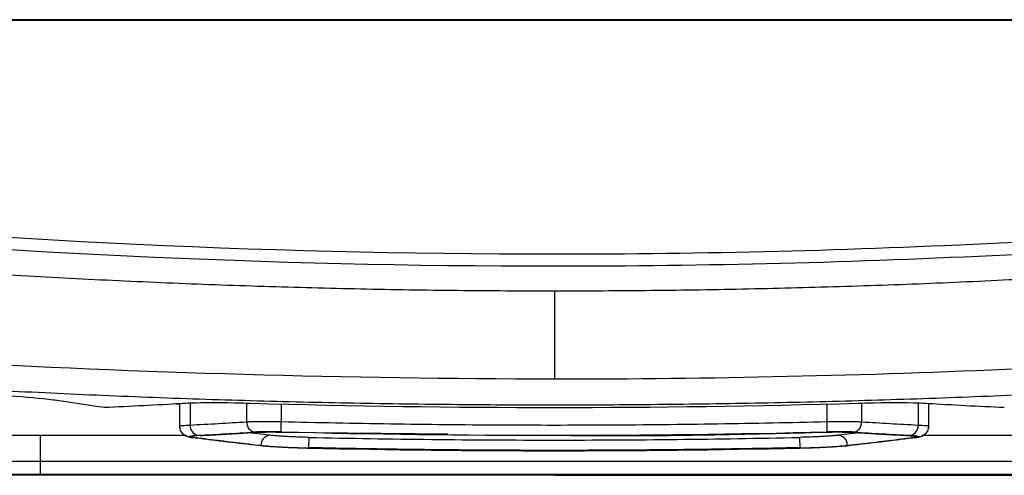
# Model space of a CAD drawing. Header units: millimetres. Extents: x -508 to 796, y -404 to 760.
# Tile 85 of 116: x 223 to 261, y 422 to 439. Entities that reach past the tile are written whole.
import ezdxf

# ---------------------------------------------------------------- set-up
doc = ezdxf.new("R2010")
doc.units = ezdxf.units.MM

msp = doc.modelspace()

# ---------------------------------------------------------------- linework, layer by layer
at = {"color": 7, "linetype": 'Continuous', "lineweight": 25}
for p, q in [((273.988, 439.296), (213.001, 439.296)), ((273.988, 439.258), (213.001, 439.258)), ((228.86, 424.399), (229.02, 424.394)), ((229.02, 424.407), (229.02, 423.445)), ((258.039, 423.445), (258.039, 424.408)), ((258.185, 424.4), (258.039, 424.397)), ((232.95, 423.317), (232.96, 423.716)), ((254.109, 423.317), (254.099, 423.716)), ((232.96, 423.307), (239.411, 423.235)), ((234.023, 423.102), (234.014, 422.703)), ((253.036, 423.102), (253.045, 422.703)), ((223.63, 421.674), (223.63, 422.174)), ((223.63, 422.174), (263.449, 422.174)), ((243.577, 421.646), (220.342, 421.646)), ((223.63, 421.674), (263.449, 421.674)), ((266.736, 421.646), (243.577, 421.646)), ((243.577, 421.631), (266.951, 421.631))]:
    msp.add_line(p, q, dxfattribs=at)
at = {"color": 250, "linetype": 'Continuous', "lineweight": 25}
for p, q in [((229.02, 424.397), (228.874, 424.4)), ((229.429, 424.425), (229.429, 423.582)), ((231.619, 423.706), (231.619, 424.42)), ((232.96, 424.385), (232.96, 423.716)), ((254.099, 423.716), (254.099, 424.388)), ((255.44, 424.42), (255.44, 423.706)), ((257.63, 424.426), (257.63, 423.582)), ((223.63, 422.174), (223.63, 423.186)), ((232.509, 423.185), (231.707, 423.28)), ((255.35, 423.28), (254.55, 423.185))]:
    msp.add_line(p, q, dxfattribs=at)
at = {"color": 250, "linetype": 'Continuous', "lineweight": 25, "flags": 128}
msp.add_lwpolyline([(257.395, 423.083), (257.386, 423.161), (257.385, 423.164)], dxfattribs=at)
at = {"color": 7, "linetype": 'Continuous', "lineweight": 25, "flags": 128}
msp.add_lwpolyline([(243.577, 421.631), (231.89, 421.631), (220.204, 421.631)], dxfattribs=at)
at = {"color": 7, "linetype": 'Continuous', "lineweight": 25}
for centre, radius, start, end in [((229.809, 423.554), 0.38, 175.7541, 256.9342), ((232.001, 423.68), 0.382, 176.0764, 256.9857), ((255.058, 423.68), 0.382, 283.0139, 3.9235), ((257.25, 423.554), 0.38, 283.0654, 4.2457), ((232.557, 422.801), 0.386, 97.1584, 182.3563), ((254.502, 422.801), 0.386, 357.6436, 82.8413)]:
    msp.add_arc(centre, radius, start, end, dxfattribs=at)
for points, knots in [([(209.068, 431.946), (220.524, 430.791), (232.04, 430.212), (249.317, 430.213), (255.075, 430.358), (266.572, 430.937), (272.316, 431.371), (278.045, 431.949)], [0, 0, 0, 0, 0.5, 0.5, 0.75, 0.75, 1, 1, 1, 1]), ([(210.49, 431.311), (221.473, 430.269), (238.35, 429.47), (260.415, 430.023), (271.421, 430.821), (276.587, 431.311)], [0.879721, 0.879721, 0.879721, 0.879721, 19.113984, 28.770805, 37.346563, 37.346563, 37.346563, 37.346563]), ([(243.538, 428.771), (242.912, 428.772), (241.661, 428.774), (239.785, 428.789), (237.908, 428.814), (236.032, 428.848), (234.157, 428.893), (232.282, 428.947), (230.407, 429.01), (228.532, 429.084), (226.658, 429.168), (224.784, 429.261), (222.911, 429.364), (221.038, 429.477), (219.165, 429.6), (217.292, 429.733), (215.42, 429.875), (214.173, 429.978), (213.549, 430.029)], [0, 0, 0, 0, 0.062514, 0.125018, 0.187514, 0.250003, 0.312488, 0.37497, 0.43745, 0.499931, 0.562414, 0.624901, 0.687394, 0.749894, 0.812402, 0.874922, 0.937454, 1, 1, 1, 1]), ([(273.589, 430.034), (272.964, 429.982), (271.714, 429.879), (269.838, 429.737), (267.961, 429.603), (266.085, 429.48), (264.208, 429.366), (262.33, 429.263), (260.453, 429.169), (258.575, 429.085), (256.696, 429.011), (254.818, 428.947), (252.939, 428.893), (251.059, 428.849), (249.179, 428.814), (247.299, 428.789), (245.419, 428.774), (244.165, 428.772), (243.538, 428.771)], [0, 0, 0, 0, 0.062546, 0.125078, 0.187598, 0.250106, 0.312606, 0.375099, 0.437585, 0.500068, 0.562549, 0.62503, 0.687511, 0.749996, 0.812486, 0.874982, 0.937486, 1, 1, 1, 1]), ([(213.549, 426.464), (213.749, 426.449), (215.745, 426.312), (225.728, 425.633), (235.534, 425.401), (243.538, 425.368)], [14.439103, 14.439103, 14.439103, 14.439103, 14.5616, 15.664077, 20.562681, 20.562681, 20.562681, 20.562681]), ([(243.538, 425.368), (249.557, 425.368), (259.27, 425.586), (268.967, 426.152), (272.651, 426.403)], [14.688222, 14.688222, 14.688222, 14.688222, 18.365244, 20.621266, 20.621266, 20.621266, 20.621266]), ([(213.549, 425.456), (214.215, 425.409), (215.546, 425.314), (217.543, 425.183), (219.541, 425.061), (221.539, 424.95), (223.538, 424.848), (225.536, 424.756), (227.535, 424.673), (229.535, 424.6), (231.534, 424.537), (233.534, 424.484), (235.534, 424.44), (237.535, 424.406), (239.536, 424.382), (241.537, 424.367), (242.871, 424.365), (243.538, 424.364)], [0, 0, 0, 0, 0.066704, 0.133395, 0.200076, 0.266748, 0.333413, 0.400072, 0.466726, 0.533378, 0.600029, 0.666681, 0.733334, 0.799991, 0.866654, 0.933323, 1, 1, 1, 1]), ([(243.538, 424.364), (244.207, 424.365), (245.543, 424.367), (247.549, 424.382), (249.554, 424.406), (251.558, 424.44), (253.562, 424.484), (255.567, 424.538), (257.57, 424.601), (259.574, 424.674), (261.577, 424.757), (263.58, 424.85), (265.582, 424.952), (267.584, 425.064), (269.586, 425.186), (271.588, 425.317), (272.922, 425.413), (273.589, 425.461)], [0, 0, 0, 0, 0.066678, 0.133347, 0.200009, 0.266666, 0.33332, 0.399971, 0.466622, 0.533274, 0.599928, 0.666587, 0.733252, 0.799924, 0.866605, 0.933296, 1, 1, 1, 1]), ([(208.54, 425.088), (208.54, 424.871), (208.54, 424.664), (208.54, 424.43), (208.647, 424.388), (208.928, 424.349), (212.679, 423.958), (215.973, 423.644), (219.751, 423.317), (219.958, 423.3), (220.54, 423.25), (221.095, 423.224), (222.319, 423.193), (222.968, 423.184), (225.515, 423.184), (227.4, 423.184), (229.284, 423.184)], [22.244392, 22.244392, 22.244392, 22.244392, 25.290772, 25.290772, 25.65573, 25.917921, 25.917921, 32.344034, 32.344034, 32.714705, 32.714705, 33.381265, 33.381265, 33.97104, 33.97104, 35.648902, 35.648902, 35.648902, 35.648902]), ([(257.775, 423.184), (259.667, 423.184), (261.558, 423.184), (264.112, 423.184), (264.76, 423.193), (265.984, 423.224), (266.539, 423.25), (267.121, 423.3), (267.328, 423.317), (271.106, 423.644), (274.4, 423.958), (278.151, 424.349), (278.432, 424.388), (278.54, 424.43), (278.54, 424.664), (278.54, 424.871), (278.54, 425.088)], [0.379475, 0.379475, 0.379475, 0.379475, 2.063158, 2.063158, 2.653046, 2.653046, 3.319497, 3.319497, 3.690278, 3.690278, 10.116293, 10.116293, 10.378549, 10.743449, 10.743449, 13.789846, 13.789846, 13.789846, 13.789846]), ([(224.434, 424.507), (224.244, 424.537), (224.009, 424.566), (223.236, 424.647), (222.614, 424.695), (221.976, 424.728)], [5.359272, 5.359272, 5.359272, 5.359272, 5.81767, 5.81767, 6.697352, 6.697352, 6.697352, 6.697352]), ([(231.43, 424.425), (230.69, 424.445), (229.831, 424.447), (229.22, 424.418), (229.132, 424.413)], [4.745795, 4.745795, 4.745795, 4.745795, 6.990909, 7.409074, 7.409074, 7.409074, 7.409074]), ([(255.646, 424.425), (255.533, 424.422), (255.42, 424.419), (247.463, 424.193), (239.613, 424.193), (231.656, 424.419), (231.543, 424.422), (231.43, 424.425)], [7.409074, 7.409074, 7.409074, 7.409074, 7.751774, 7.751774, 31.500383, 31.500383, 31.843088, 31.843088, 31.843088, 31.843088]), ([(257.944, 424.413), (257.856, 424.418), (257.245, 424.447), (256.386, 424.445), (255.646, 424.425)], [31.843088, 31.843088, 31.843088, 31.843088, 32.261246, 34.506341, 34.506341, 34.506341, 34.506341]), ([(229.02, 423.532), (229.023, 423.502), (229.027, 423.437), (229.072, 423.321), (229.232, 423.146), (229.432, 423.109), (229.575, 423.082)], [0, 0, 0, 0, 0.091458, 0.192858, 0.422515, 1, 1, 1, 1]), ([(229.429, 423.582), (229.795, 423.601), (230.525, 423.64), (231.255, 423.684), (231.619, 423.706)], [0, 0, 0, 0, 0.500659, 1, 1, 1, 1]), ([(231.619, 423.706), (231.645, 423.708), (231.698, 423.71), (231.785, 423.713), (231.877, 423.715), (231.974, 423.717), (232.076, 423.718), (232.182, 423.72), (232.29, 423.72), (232.4, 423.721), (232.512, 423.72), (232.625, 423.72), (232.737, 423.719), (232.849, 423.718), (232.923, 423.716), (232.96, 423.716)], [0, 0, 0, 0, 0.077645, 0.155749, 0.234205, 0.312863, 0.391548, 0.470069, 0.548229, 0.625835, 0.702706, 0.778678, 0.853613, 0.927408, 1, 1, 1, 1]), ([(232.96, 423.716), (233.665, 423.699), (235.074, 423.665), (237.188, 423.628), (239.302, 423.602), (241.416, 423.586), (243.53, 423.58), (245.644, 423.586), (247.758, 423.602), (249.871, 423.628), (251.985, 423.665), (253.395, 423.699), (254.099, 423.716)], [0, 0, 0, 0, 0.100015, 0.20002, 0.300018, 0.40001, 0.5, 0.59999, 0.699982, 0.79998, 0.899985, 1, 1, 1, 1]), ([(254.099, 423.716), (254.139, 423.716), (254.22, 423.718), (254.341, 423.719), (254.463, 423.72), (254.585, 423.721), (254.705, 423.72), (254.824, 423.72), (254.939, 423.719), (255.051, 423.717), (255.159, 423.715), (255.26, 423.713), (255.355, 423.71), (255.412, 423.708), (255.44, 423.706)], [0, 0, 0, 0, 0.078693, 0.158794, 0.240217, 0.322818, 0.406413, 0.490786, 0.575696, 0.660896, 0.746138, 0.831192, 0.915861, 1, 1, 1, 1]), ([(255.44, 423.706), (255.804, 423.684), (256.534, 423.64), (257.264, 423.601), (257.63, 423.582)], [0, 0, 0, 0, 0.499341, 1, 1, 1, 1]), ([(257.484, 423.082), (257.627, 423.109), (257.827, 423.146), (257.987, 423.32), (258.032, 423.437), (258.037, 423.501), (258.039, 423.532)], [0, 0, 0, 0, 0.577036, 0.807402, 0.908552, 1, 1, 1, 1]), ([(229.651, 423.073), (229.566, 423.084), (229.505, 423.095), (229.421, 423.117), (229.402, 423.127), (229.414, 423.147), (229.446, 423.156), (229.553, 423.172), (229.627, 423.178), (229.723, 423.183)], [0, 0, 0, 0, 0.25, 0.25, 0.5, 0.5, 0.75, 0.75, 1, 1, 1, 1]), ([(229.812, 423.174), (229.772, 423.172), (229.699, 423.167), (229.616, 423.158), (229.527, 423.143), (229.507, 423.126), (229.559, 423.104), (229.607, 423.093), (229.664, 423.083)], [0, 0, 0, 0, 0.210469, 0.420937, 0.631406, 1.157577, 1.262811, 1.683748, 1.683748, 1.683748, 1.683748]), ([(229.746, 423.072), (229.738, 423.073), (229.731, 423.074), (229.723, 423.075), (229.716, 423.076), (229.709, 423.077), (229.702, 423.078), (229.689, 423.079), (229.676, 423.081), (229.664, 423.083)], [0, 0, 0, 0, 0.0000404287, 0.0000404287, 0.0000404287, 0.0000808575, 0.0000808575, 0.0000808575, 0.00015804, 0.00015804, 0.00015804, 0.00015804]), ([(232.171, 422.781), (232.019, 422.798), (231.866, 422.815), (231.713, 422.833), (231.385, 422.87), (231.057, 422.909), (230.73, 422.949), (230.402, 422.989), (230.074, 423.03), (229.746, 423.072)], [0, 0, 0, 0, 0.0008, 0.0008, 0.0008, 0.00251913, 0.00251913, 0.00251913, 0.004238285, 0.004238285, 0.004238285, 0.004238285]), ([(229.812, 423.174), (229.984, 423.183), (230.155, 423.192), (230.326, 423.201), (230.606, 423.216), (230.885, 423.232), (231.164, 423.248), (231.444, 423.264), (231.723, 423.281), (232.002, 423.298)], [0, 0, 0, 0, 0.0008, 0.0008, 0.0008, 0.002104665, 0.002104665, 0.002104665, 0.003409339, 0.003409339, 0.003409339, 0.003409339]), ([(232.95, 423.317), (232.918, 423.318), (232.854, 423.319), (232.757, 423.321), (232.644, 423.322), (232.518, 423.322), (232.381, 423.322), (232.251, 423.32), (232.127, 423.317), (232.013, 423.313), (231.947, 423.31), (231.915, 423.308)], [0, 0, 0, 0, 0.080844, 0.163876, 0.24962, 0.374061, 0.499976, 0.625729, 0.749975, 0.877604, 1, 1, 1, 1]), ([(232.002, 423.298), (232.061, 423.302), (232.128, 423.305), (232.274, 423.309), (232.352, 423.31), (232.515, 423.312), (232.601, 423.312), (232.779, 423.31), (232.869, 423.309), (232.96, 423.307)], [0, 0, 0, 0, 0.25, 0.25, 0.5, 0.5, 0.75, 0.75, 1, 1, 1, 1]), ([(234.023, 423.102), (233.981, 423.103), (233.896, 423.105), (233.77, 423.109), (233.646, 423.113), (233.523, 423.117), (233.402, 423.122), (233.284, 423.128), (233.142, 423.135), (232.979, 423.145), (232.829, 423.156), (232.666, 423.169), (232.575, 423.178), (232.509, 423.185)], [0, 0, 0, 0, 0.071816, 0.143063, 0.214098, 0.285235, 0.356686, 0.428561, 0.500197, 0.6238, 0.749371, 0.819039, 1, 1, 1, 1]), ([(234.023, 423.102), (237.192, 423.033), (243.53, 422.964), (249.868, 423.033), (253.036, 423.102)], [0.512633, 0.512633, 0.512633, 0.512633, 1.656843, 2.800681, 2.800681, 2.800681, 2.800681]), ([(243.79, 423.186), (244.126, 423.182), (247.562, 423.14), (250.999, 423.228), (254.099, 423.307)], [0, 0, 0, 0, 0.097815, 1, 1, 1, 1]), ([(254.55, 423.185), (254.525, 423.182), (254.475, 423.176), (254.392, 423.169), (254.303, 423.161), (254.208, 423.154), (254.107, 423.147), (254.001, 423.14), (253.863, 423.132), (253.689, 423.124), (253.511, 423.116), (253.293, 423.108), (253.145, 423.105), (253.036, 423.102)], [0, 0, 0, 0, 0.071825, 0.143085, 0.214133, 0.28528, 0.356741, 0.428627, 0.500274, 0.623861, 0.749417, 0.816678, 1, 1, 1, 1]), ([(254.099, 423.307), (254.191, 423.309), (254.28, 423.31), (254.457, 423.312), (254.544, 423.312), (254.707, 423.31), (254.785, 423.309), (254.931, 423.305), (254.998, 423.302), (255.057, 423.298)], [0, 0, 0, 0, 0.25, 0.25, 0.5, 0.5, 0.75, 0.75, 1, 1, 1, 1]), ([(255.144, 423.308), (255.124, 423.309), (255.081, 423.311), (255.009, 423.314), (254.919, 423.317), (254.809, 423.32), (254.678, 423.322), (254.542, 423.322), (254.4, 423.322), (254.255, 423.32), (254.157, 423.318), (254.109, 423.317)], [0, 0, 0, 0, 0.080849, 0.163881, 0.249619, 0.374066, 0.499975, 0.625734, 0.749974, 0.87761, 1, 1, 1, 1]), ([(257.313, 423.072), (257.161, 423.052), (257.008, 423.033), (256.856, 423.014), (256.528, 422.973), (256.2, 422.933), (255.872, 422.894), (255.544, 422.855), (255.216, 422.818), (254.888, 422.781)], [0, 0, 0, 0, 0.0008, 0.0008, 0.0008, 0.002519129, 0.002519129, 0.002519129, 0.004238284, 0.004238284, 0.004238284, 0.004238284]), ([(255.057, 423.298), (255.228, 423.287), (255.399, 423.277), (255.571, 423.267), (255.85, 423.25), (256.129, 423.234), (256.409, 423.219), (256.688, 423.203), (256.967, 423.188), (257.247, 423.174)], [0, 0, 0, 0, 0.0008, 0.0008, 0.0008, 0.002104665, 0.002104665, 0.002104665, 0.00340934, 0.00340934, 0.00340934, 0.00340934]), ([(257.247, 423.174), (257.288, 423.172), (257.36, 423.167), (257.443, 423.158), (257.532, 423.143), (257.552, 423.126), (257.501, 423.104), (257.453, 423.093), (257.395, 423.083)], [0, 0, 0, 0, 0.210371, 0.420741, 0.631112, 1.157038, 1.262223, 1.682965, 1.682965, 1.682965, 1.682965]), ([(257.395, 423.083), (257.389, 423.082), (257.383, 423.081), (257.376, 423.08), (257.369, 423.079), (257.363, 423.078), (257.356, 423.077), (257.342, 423.075), (257.328, 423.073), (257.313, 423.072)], [0, 0, 0, 0, 0.000040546, 0.000040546, 0.000040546, 0.0000810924, 0.0000810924, 0.0000810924, 0.0001586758, 0.0001586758, 0.0001586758, 0.0001586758]), ([(257.336, 423.183), (257.432, 423.178), (257.505, 423.172), (257.613, 423.156), (257.644, 423.147), (257.658, 423.127), (257.639, 423.117), (257.556, 423.095), (257.493, 423.083), (257.408, 423.073)], [0, 0, 0, 0, 0.25, 0.25, 0.5, 0.5, 0.75, 0.75, 1, 1, 1, 1]), ([(234.006, 422.676), (233.958, 422.677), (233.864, 422.68), (233.723, 422.683), (233.583, 422.688), (233.445, 422.693), (233.309, 422.698), (233.176, 422.704), (233.046, 422.71), (232.916, 422.717), (232.711, 422.729), (232.507, 422.743), (232.269, 422.762), (232.154, 422.774), (232.079, 422.781)], [0, 0, 0, 0, 0.062817, 0.125374, 0.18791, 0.25064, 0.313472, 0.375618, 0.437772, 0.500102, 0.56826, 0.749243, 0.836004, 1, 1, 1, 1]), ([(234.014, 422.681), (233.832, 422.684), (233.655, 422.69), (233.306, 422.703), (233.134, 422.711), (232.817, 422.728), (232.667, 422.738), (232.396, 422.758), (232.275, 422.769), (232.171, 422.781)], [0, 0, 0, 0, 0.25, 0.25, 0.5, 0.5, 0.75, 0.75, 1, 1, 1, 1]), ([(253.045, 422.703), (252.34, 422.688), (250.93, 422.66), (248.816, 422.629), (246.701, 422.609), (244.587, 422.598), (242.472, 422.598), (240.358, 422.609), (238.243, 422.629), (236.129, 422.66), (234.719, 422.688), (234.014, 422.703)], [0, 0, 0, 0, 0.111123, 0.222238, 0.333345, 0.444449, 0.555551, 0.666655, 0.777762, 0.888877, 1, 1, 1, 1]), ([(253.045, 422.68), (249.874, 422.611), (243.53, 422.542), (237.186, 422.611), (234.014, 422.681)], [0.511938, 0.511938, 0.511938, 0.511938, 1.530893, 2.550179, 2.550179, 2.550179, 2.550179]), ([(254.888, 422.781), (254.784, 422.769), (254.664, 422.758), (254.395, 422.738), (254.244, 422.728), (253.927, 422.711), (253.756, 422.703), (253.405, 422.69), (253.227, 422.684), (253.045, 422.68)], [0, 0, 0, 0, 0.25, 0.25, 0.5, 0.5, 0.75, 0.75, 1, 1, 1, 1]), ([(254.98, 422.781), (254.953, 422.778), (254.897, 422.772), (254.805, 422.764), (254.708, 422.755), (254.604, 422.747), (254.495, 422.739), (254.381, 422.731), (254.263, 422.724), (254.139, 422.717), (253.928, 422.706), (253.692, 422.695), (253.37, 422.684), (253.181, 422.679), (253.054, 422.676)], [0, 0, 0, 0, 0.062825, 0.125396, 0.187945, 0.250689, 0.313531, 0.375681, 0.437842, 0.500185, 0.563946, 0.749284, 0.830286, 1, 1, 1, 1]), ([(220.123, 422.219), (220.158, 422.218), (220.229, 422.215), (220.347, 422.211), (220.473, 422.207), (220.606, 422.204), (220.747, 422.2), (220.895, 422.197), (221.049, 422.194), (221.21, 422.191), (221.376, 422.189), (221.547, 422.186), (221.723, 422.184), (221.903, 422.182), (222.086, 422.18), (222.273, 422.179), (222.463, 422.178), (222.654, 422.176), (222.848, 422.176), (223.043, 422.175), (223.238, 422.174), (223.434, 422.174), (223.565, 422.174), (223.63, 422.174)], [0, 0, 0, 0, 0.049104, 0.098059, 0.146865, 0.195522, 0.244031, 0.292392, 0.340604, 0.388667, 0.436582, 0.484348, 0.531967, 0.579437, 0.626758, 0.673932, 0.720957, 0.767834, 0.814563, 0.861144, 0.907577, 0.953863, 1, 1, 1, 1]), ([(219.69, 421.719), (219.89, 421.712), (220.132, 421.706), (220.55, 421.697), (220.7, 421.695), (221.017, 421.69), (221.347, 421.686), (221.703, 421.682), (222.07, 421.679), (222.261, 421.678), (222.837, 421.675), (223.229, 421.674), (223.63, 421.674)], [0, 0, 0, 0, 0.25, 0.25, 0.375, 0.375, 0.5, 0.625, 0.625, 0.75, 0.75, 1, 1, 1, 1])]:
    msp.add_open_spline(points, degree=3, knots=knots, dxfattribs=at)
at = {"color": 250, "linetype": 'Continuous', "lineweight": 25}
for points, knots in [([(243.538, 428.771), (243.538, 428.627), (243.538, 427.515), (243.538, 426.367), (243.538, 425.368)], [0, 0, 0, 0, 0.129368, 1, 1, 1, 1]), ([(229.031, 423.532), (229.028, 423.533), (228.998, 423.545), (229.116, 423.564), (229.325, 423.576), (229.429, 423.582)], [0, 0, 0, 0, 0.059622, 0.529473, 1, 1, 1, 1]), ([(257.63, 423.582), (257.734, 423.576), (257.943, 423.564), (258.061, 423.545), (258.031, 423.533), (258.027, 423.532)], [0, 0, 0, 0, 0.467104, 0.934169, 1, 1, 1, 1])]:
    msp.add_open_spline(points, degree=3, knots=knots, dxfattribs=at)
at = {"color": 7, "linetype": 'Continuous', "lineweight": 25}
for points in [[(226.11, 424.256), (225.551, 424.336), (224.992, 424.42), (224.434, 424.507)], [(229.132, 424.413), (228.125, 424.353), (227.117, 424.301), (226.11, 424.256)], [(260.966, 424.255), (259.959, 424.3), (258.952, 424.353), (257.944, 424.413)], [(232.079, 422.781), (231.269, 422.872), (230.46, 422.969), (229.651, 423.073)], [(229.723, 423.183), (230.454, 423.221), (231.184, 423.262), (231.915, 423.308)], [(232.95, 423.317), (240.003, 423.139), (247.056, 423.138), (254.109, 423.317)], [(257.408, 423.073), (256.599, 422.969), (255.79, 422.872), (254.98, 422.781)], [(255.144, 423.308), (255.875, 423.262), (256.606, 423.221), (257.336, 423.183)], [(253.054, 422.676), (246.704, 422.537), (240.355, 422.537), (234.006, 422.676)], [(243.577, 421.631), (243.577, 421.636), (243.577, 421.641), (243.577, 421.646)]]:
    msp.add_open_spline(points, degree=3, dxfattribs=at)

doc.saveas('drawing.dxf')
